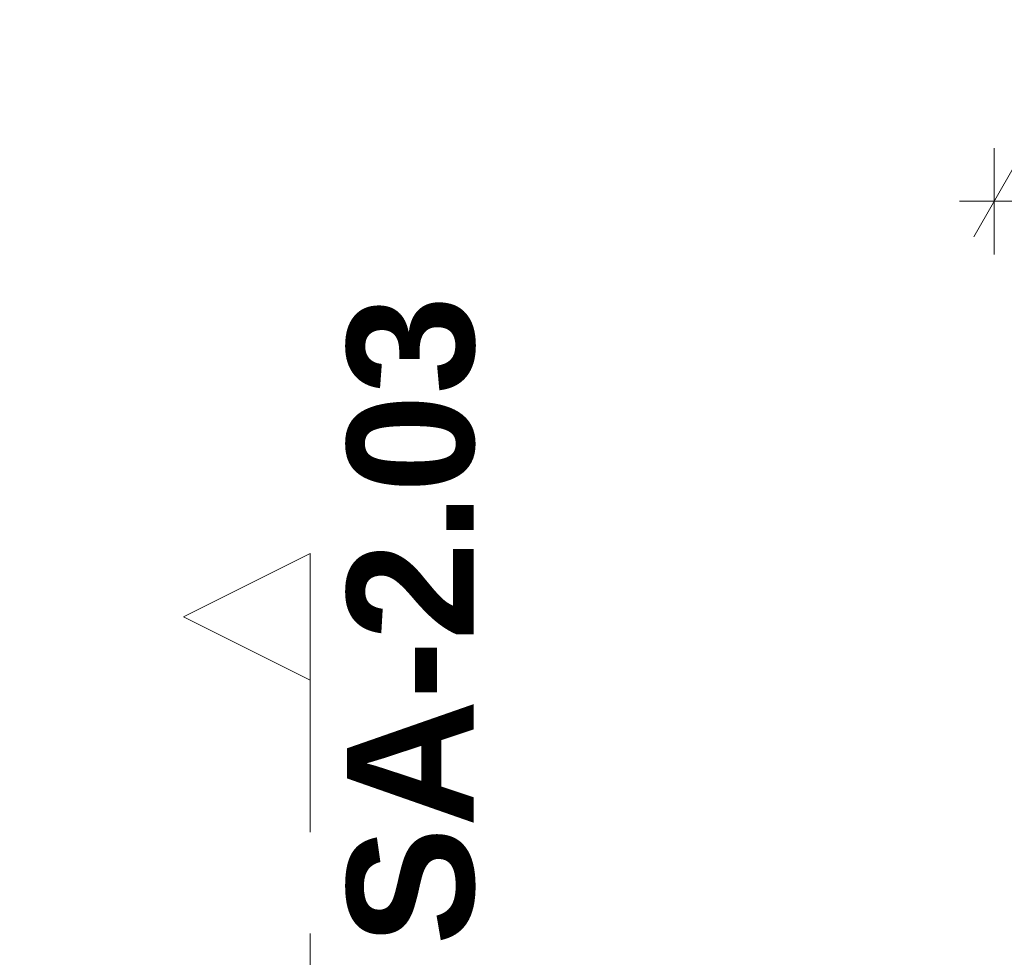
# Model space of a CAD drawing. Header units: metres. Extents: x -4 to 100, y -11 to 17.
# Tile 66 of 256: x 4.449 to 5.42, y 8.664 to 9.588. Entities that reach past the tile are written whole.
import ezdxf

# ---------------------------------------------------------------- set-up
doc = ezdxf.new("R2010")
doc.units = ezdxf.units.M
doc.header["$MEASUREMENT"] = 0
doc.linetypes.add('Schnittlinie', pattern=[0.3, 0.15, -0.075, 0, -0.075])
doc.linetypes.add('Wipeout_Contour', pattern=[1, 0, -1])
doc.layers.add('152 - Bemaßung_ Beschriftung.Ausbau', color=7, linetype='Continuous')
doc.layers.add('203 - Marker.Schnitt - Ausbaudetail SA', color=7, linetype='Continuous')
doc.styles.add('ERSTELLTER_STIL_1', font='txt')
doc.styles.add('ERSTELLTER_STIL_2', font='txt')
doc.dimstyles.new('ERSTELLTER_STIL__3', dxfattribs={"dimtxt": 0.1, "dimasz": 0.0532, "dimexe": 0.18, "dimexo": 0.0625, "dimgap": 0, "dimtad": 1, "dimzin": 0, "dimdsep": 46, "dimtxsty": 'ERSTELLTER_STIL_2', "dimblk": 'ARROWHEAD_2', "dimblk1": 'ARROWHEAD_2', "dimblk2": 'ARROWHEAD_2', "dimcen": 0.09, "dimse1": 1, "dimse2": 1, "dimclrd": 7, "dimclre": 7, "dimclrt": 7, "dimazin": 0, "dimtfac": 1, "dimtdec": 4, "dimtmove": 0, "dimatfit": 3, "dimfxl": 1, "dimtolj": 1, "dimtzin": 0, "dimarcsym": 0})
doc.dimstyles.new('ERSTELLTER_STIL__5', dxfattribs={"dimtxt": 0.1, "dimasz": 0.0532, "dimexe": 0.18, "dimexo": 0.0625, "dimgap": 0, "dimtad": 1, "dimtih": 1, "dimtoh": 1, "dimzin": 0, "dimdsep": 46, "dimtxsty": 'ERSTELLTER_STIL_2', "dimblk": 'ARROWHEAD_2', "dimblk1": 'ARROWHEAD_2', "dimblk2": 'ARROWHEAD_2', "dimcen": 0.09, "dimse1": 1, "dimse2": 1, "dimclrd": 7, "dimclre": 7, "dimclrt": 7, "dimazin": 0, "dimtfac": 1, "dimtdec": 4, "dimtmove": 0, "dimatfit": 3, "dimfxl": 1, "dimtolj": 1, "dimtzin": 0, "dimarcsym": 0})

# ---------------------------------------------------------------- blocks, each defined once
blk = doc.blocks.new('*D424')
at = {"layer": '152 - Bemaßung_ Beschriftung.Ausbau', "color": 7, "linetype": 'Continuous', "lineweight": 5}
for p, q in [((-1.71, 13.47521), (-1.64, 13.43479)), ((-1.675, 8.22748), (-1.675, 13.455)), ((-1.71, 8.24769), (-1.64, 8.20728)), ((-1.6225, 8.22748), (-1.7275, 8.22748)), ((-1.675, 8.07748), (-1.675, 8.22748))]:
    blk.add_line(p, q, dxfattribs=at)
at = {"layer": '152 - Bemaßung_ Beschriftung.Ausbau', "color": 7, "lineweight": 5, "insert": (-1.67559, 10.65813), "char_height": 0.1, "attachment_point": 7, "rotation": 90, "style": 'ERSTELLTER_STIL_2'}
blk.add_mtext('\\A1;{\\pql;\\fArial|b0|i0|c0|p38;5,22\\fArial|b0|i0|c0|p38;\\A1{\\H.66x;\\S75^  ;}}', dxfattribs=at)
blk = doc.blocks.new('ARROWHEAD_2')
at = {"color": 0, "linetype": 'Continuous', "lineweight": 0}
for p, q in [((-0.378, -0.655), (0.378, 0.655)), ((0, 0), (-1, 0))]:
    blk.add_line(p, q, dxfattribs=at)
blk = doc.blocks.new('*D593')
at = {"layer": '152 - Bemaßung_ Beschriftung.Ausbau', "color": 7, "linetype": 'Continuous', "lineweight": 5}
for p, q in [((5.40999, 9.3568), (5.40999, 9.4618)), ((5.4302, 9.4443), (5.38978, 9.3743)), ((6.4402, 9.4443), (6.39978, 9.3743)), ((5.37576, 9.4093), (5.40999, 9.4093)), ((5.40999, 9.4093), (6.41999, 9.4093))]:
    blk.add_line(p, q, dxfattribs=at)
at = {"layer": '152 - Bemaßung_ Beschriftung.Ausbau', "color": 7, "lineweight": 5, "char_height": 0.1, "attachment_point": 7, "style": 'ERSTELLTER_STIL_2'}
for s, insert in [('\\A1;{\\pql;\\fArial|b0|i0|c0|p38;2,13\\fArial|b0|i0|c0|p38;\\A1{\\H.66x;\\S5^  ;}}', (5.75692, 9.26989)), ('\\A1;{\\pql;\\fArial|b0|i0|c0|p38;1,01}', (5.78196, 9.4293))]:
    blk.add_mtext(s, dxfattribs=dict(at, insert=insert))
blk = doc.blocks.new('*D594')
at = {"layer": '152 - Bemaßung_ Beschriftung.Ausbau', "color": 7, "linetype": 'Continuous', "lineweight": 5}
for p, q in [((6.41999, 9.3568), (6.41999, 9.4618)), ((7.57999, 9.3568), (7.57999, 9.4618)), ((6.4402, 9.4443), (6.39978, 9.3743)), ((7.55978, 9.3743), (7.6002, 9.4443)), ((5.40999, 9.4093), (6.41999, 9.4093)), ((6.41999, 9.4093), (7.57999, 9.4093)), ((7.57999, 9.4093), (7.61422, 9.4093))]:
    blk.add_line(p, q, dxfattribs=at)
at = {"layer": '152 - Bemaßung_ Beschriftung.Ausbau', "color": 7, "lineweight": 5, "insert": (6.86696, 9.4293), "char_height": 0.1, "attachment_point": 7, "style": 'ERSTELLTER_STIL_2'}
blk.add_mtext('\\A1;{\\pql;\\fArial|b0|i0|c0|p38;1,16}', dxfattribs=at)

msp = doc.modelspace()

# ---------------------------------------------------------------- linework, layer by layer
at = {"layer": '203 - Marker.Schnitt - Ausbaudetail SA', "color": 7, "linetype": 'Schnittlinie', "lineweight": 13}
msp.add_line((4.73567, 8.93698), (4.73567, 7.80248), dxfattribs=at)

# ---------------------------------------------------------------- texts
at = {"layer": '203 - Marker.Schnitt - Ausbaudetail SA', "color": 7, "lineweight": 13, "insert": (4.89897, 8.67541), "char_height": 0.125, "attachment_point": 7, "rotation": 90, "style": 'ERSTELLTER_STIL_1'}
msp.add_mtext('\\A1;{\\pql;\\pt0;\\fArial|b1|i0|c0|p38;SA-2.03}', dxfattribs=at)

# ---------------------------------------------------------------- dimensions: what is measured, and where the dimension line sits
at = {"layer": '152 - Bemaßung_ Beschriftung.Ausbau', "color": 7, "linetype": 'Continuous', "lineweight": 5}
for base, p1, p2, picture, middle in [((6.41999, 9.4093), (5.40999, 8.22748), (6.41999, 8.22748), '*D593', (5.91184, 9.4793)), ((7.57999, 9.4093), (6.41999, 8.22748), (7.57999, 8.49998), '*D594', (6.99684, 9.4793))]:
    dim = msp.add_linear_dim(base=base, p1=p1, p2=p2, dimstyle='ERSTELLTER_STIL__5', dxfattribs=at)
    dim.commit()
    dim.dimension.update_dxf_attribs({"geometry": picture, "text_midpoint": middle, "dimtype": 160})

# ---------------------------------------------------------------- next in the draw order: wipeouts: each hides what was drawn before it
at = {"color": 254, "linetype": 'Wipeout_Contour', "lineweight": 0, "ltscale": 30.251042}
msp.add_wipeout([(4.73567, 9.06198), (4.61067, 8.99948), (4.73567, 8.93698)], dxfattribs=at).dxf.layer = '203 - Marker.Schnitt - Ausbaudetail SA'

# ---------------------------------------------------------------- next in the draw order: linework, layer by layer
at = {"layer": '203 - Marker.Schnitt - Ausbaudetail SA', "color": 7, "linetype": 'Continuous', "lineweight": 13, "flags": 128}
msp.add_lwpolyline([(4.73567, 9.06198), (4.73567, 8.93698), (4.61067, 8.99948)], close=True, dxfattribs=at)

# ---------------------------------------------------------------- next in the draw order: dimensions: what is measured, and where the dimension line sits
at = {"layer": '152 - Bemaßung_ Beschriftung.Ausbau', "color": 7, "linetype": 'Continuous', "lineweight": 5}
dim = msp.add_linear_dim(base=(-1.675, 13.455), p1=(5.76624, 8.22748), p2=(0.225, 13.455), angle=90, dimstyle='ERSTELLTER_STIL__3', dxfattribs=at)
dim.commit()
dim.dimension.update_dxf_attribs({"geometry": '*D424', "text_midpoint": (-1.745, 10.96119), "dimtype": 160, "text_rotation": 90})

doc.saveas('drawing.dxf')
